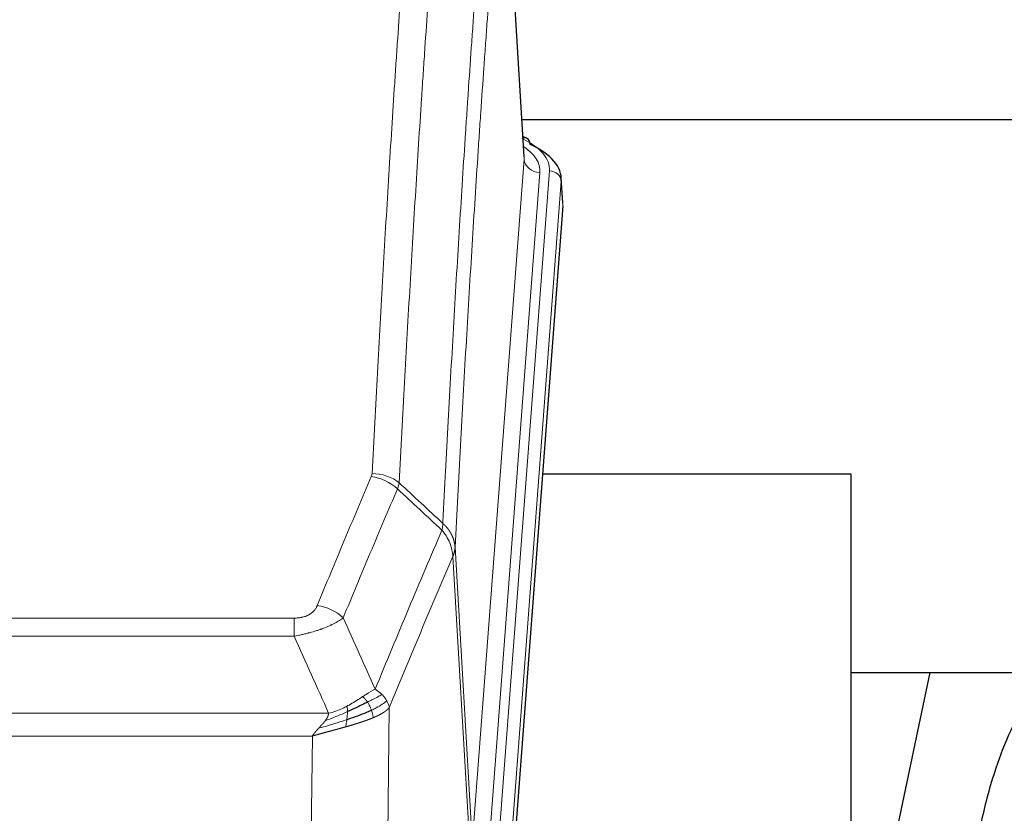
# Model space of a CAD drawing. Header units: inches. Extents: x 0 to 23760, y -13 to 16800.
# Tile 247 of 256: x 17879 to 18127, y 13836 to 14036. Entities that reach past the tile are written whole.
import ezdxf

# ---------------------------------------------------------------- set-up
doc = ezdxf.new("R2010")
doc.units = ezdxf.units.IN
doc.layers.add('1', color=7, linetype='Continuous', true_color=0xffffff)

msp = doc.modelspace()

# ---------------------------------------------------------------- linework, layer by layer
at = {"layer": '1', "color": 2, "linetype": 'Continuous', "lineweight": 25}
for p, q in [((18006.161, 14001.62), (18000.911, 14088.256)), ((18005.583, 14011.014), (18171.767, 14011.014)), ((18006.793, 14006.327), (18005.849, 14006.762)), ((18015.921, 13989.986), (18015.54, 13996.269)), ((18015.915, 13989.203), (18002.797, 13815.75)), ((18088.733, 13921.439), (18010.79, 13921.439)), ((18088.733, 13732.638), (18088.733, 13921.439)), ((18088.675, 13871.36), (18160.42, 13871.36)), ((18108.576, 13871.358), (18088.733, 13777.202))]:
    msp.add_line(p, q, dxfattribs=at)
at = {"layer": '1', "color": 110, "linetype": 'Continuous', "lineweight": 13}
for p, q in [((18006.157, 14001.044), (18000.909, 14087.634)), ((17993.09, 13828.271), (18006.157, 14001.044)), ((18010.149, 13997.618), (17997.082, 13824.845)), ((17999.43, 13824.692), (18012.54, 13998.053)), ((18015.534, 13995.483), (18002.424, 13822.122)), ((18015.915, 13989.203), (18015.534, 13995.483)), ((17988.714, 13902.948), (17993.09, 13828.271)), ((17992.509, 13826.362), (17988.157, 13900.614)), ((17742.722, 13885.067), (17948.064, 13885.067)), ((17948.064, 13880.503), (17948.064, 13885.067)), ((17948.064, 13880.503), (17742.722, 13880.503)), ((17972.115, 13862.469), (17971.157, 13786.819)), ((17733.99, 13861.024), (17956.796, 13861.024)), ((17952.683, 13855.28), (17738.103, 13855.28)), ((17951.715, 13778.784), (17952.683, 13855.28))]:
    msp.add_line(p, q, dxfattribs=at)
for centre, major_axis, ratio, start_param, end_param in [((17988.521, 13998.427), (24.034, 0.016), 0.461198, 6.2480186, 7.0671317), ((18005.535, 14003.603), (1.258, 2.724), 0.6272114, 6.2831797, 6.7581181), ((17986.129, 13997.992), (24.034, 0.016), 0.461198, 6.2480186, 6.8801307), ((18010.149, 14001.166), (3.989, -0.302), 0.8864705, 3.2608937, 4.7793301), ((18012.54, 13995.392), (2.991, -0.226), 0.8864705, 0.119301, 1.6377375), ((17967.76, 13913.319), (-9.987, 0.512), 0.8285973, 3.9974013, 4.7548106), ((17967.573, 13912.527), (-9.188, 3.948), 0.8056434, 4.2999866, 5.045624), ((17953.911, 13880.065), (9.245, -3.812), 0.7933159, 1.14397, 1.886928)]:
    msp.add_ellipse(centre, major_axis=major_axis, ratio=ratio, start_param=start_param, end_param=end_param, dxfattribs=at)
at = {"layer": '1', "color": 2, "linetype": 'Continuous', "lineweight": 25}
for centre, major_axis, ratio, start_param, end_param in [((18005.535, 14003.603), (1.258, 2.724), 0.6272114, 5.3993548, 6.2831797), ((17988.521, 13995.766), (27.03, 0.194), 0.4633579, 6.2451225, 7.0642357)]:
    msp.add_ellipse(centre, major_axis=major_axis, ratio=ratio, start_param=start_param, end_param=end_param, dxfattribs=at)
at = {"layer": '1', "color": 110, "linetype": 'Continuous', "lineweight": 13}
for points, knots in [([(17967.76, 13921.608), (17968.198, 13930.187), (17969.088, 13947.105), (17970.009, 13963.547), (17970.711, 13975.7), (17970.947, 13979.721), (17971.422, 13987.704), (17971.662, 13991.666), (17972.388, 14003.461), (17972.879, 14011.203), (17973.502, 14020.727), (17973.628, 14022.624), (17973.879, 14026.403), (17974.257, 14032.047), (17974.64, 14037.621), (17975.41, 14048.676), (17976.453, 14063.165), (17978.06, 14084.149), (17979.161, 14097.64), (17979.718, 14104.259)], [0, 0, 0, 0, 0.125, 0.25, 0.25, 0.3125, 0.3125, 0.375, 0.375, 0.5, 0.5, 0.53125, 0.53125, 0.5625, 0.625, 0.625, 0.75, 0.875, 1, 1, 1, 1]), ([(17986.602, 14101.67), (17986.044, 14095.058), (17984.941, 14081.583), (17983.332, 14060.623), (17982.288, 14046.15), (17981.516, 14035.109), (17981.133, 14029.541), (17980.755, 14023.903), (17980.503, 14020.129), (17980.378, 14018.234), (17979.753, 14008.721), (17979.261, 14000.988), (17978.535, 13989.207), (17978.295, 13985.25), (17977.818, 13977.277), (17977.582, 13973.26), (17976.879, 13961.122), (17975.957, 13944.699), (17975.066, 13927.8), (17974.628, 13919.232)], [0, 0, 0, 0, 0.125, 0.25, 0.375, 0.375, 0.4375, 0.46875, 0.46875, 0.5, 0.5, 0.625, 0.625, 0.6875, 0.6875, 0.75, 0.75, 0.875, 1, 1, 1, 1]), ([(17985.624, 13909.009), (17985.68, 13910.1), (17985.736, 13911.188), (17985.848, 13913.361), (17986.016, 13916.614), (17986.412, 13924.164), (17986.756, 13930.566), (17987.449, 13943.275), (17988.389, 13959.973), (17989.848, 13984.274), (17990.852, 13999.979), (17991.426, 14008.673), (17991.49, 14009.637), (17991.618, 14011.561), (17991.81, 14014.441), (17992.262, 14021.12), (17992.653, 14026.772), (17992.982, 14031.443), (17993.048, 14032.375), (17993.18, 14034.235), (17993.378, 14037.019), (17993.843, 14043.473), (17994.246, 14048.931), (17995.057, 14059.75), (17996.154, 14073.915), (17997.282, 14087.559), (17997.853, 14094.25)], [0, 0, 0, 0, 0.015625, 0.015625, 0.03125, 0.0625, 0.125, 0.125, 0.25, 0.375, 0.5, 0.5, 0.515625, 0.515625, 0.53125, 0.5625, 0.625, 0.625, 0.640625, 0.640625, 0.65625, 0.6875, 0.75, 0.75, 0.875, 1, 1, 1, 1]), ([(18000.909, 14087.634), (18000.339, 14080.961), (17999.215, 14067.355), (17998.12, 14053.23), (17997.311, 14042.442), (17996.909, 14037), (17996.446, 14030.565), (17996.248, 14027.789), (17996.116, 14025.934), (17996.051, 14025.005), (17995.723, 14020.348), (17995.333, 14014.712), (17994.882, 14008.053), (17994.69, 14005.182), (17994.563, 14003.263), (17994.499, 14002.302), (17993.927, 13993.634), (17992.925, 13977.977), (17991.471, 13953.75), (17990.064, 13928.782), (17989.159, 13911.642), (17988.714, 13902.948)], [0, 0, 0, 0, 0.125, 0.25, 0.25, 0.3125, 0.34375, 0.359375, 0.359375, 0.375, 0.375, 0.4375, 0.46875, 0.484375, 0.484375, 0.5, 0.5, 0.625, 0.75, 0.875, 1, 1, 1, 1]), ([(17967.76, 13921.608), (17967.753, 13921.474), (17967.734, 13921.34), (17967.672, 13921.075), (17967.628, 13920.944), (17967.573, 13920.813)], [0, 0, 0, 0, 0.5, 0.5, 1, 1, 1, 1]), ([(17953.911, 13888.221), (17955.045, 13890.982), (17956.18, 13893.732), (17958.453, 13899.21), (17959.59, 13901.937), (17963.006, 13910.086), (17965.287, 13915.472), (17967.573, 13920.813)], [0, 0, 0, 0, 0.25, 0.25, 0.5, 0.5, 1, 1, 1, 1]), ([(17974.169, 13917.726), (17971.881, 13912.39), (17969.597, 13907.008), (17966.177, 13898.867), (17965.038, 13896.142), (17962.763, 13890.67), (17961.627, 13887.922), (17960.491, 13885.163)], [0, 0, 0, 0, 0.5, 0.5, 0.75, 0.75, 1, 1, 1, 1]), ([(17968.559, 13867.115), (17969.956, 13870.53), (17971.356, 13873.928), (17974.158, 13880.69), (17975.561, 13884.054), (17979.774, 13894.093), (17982.59, 13900.717), (17985.412, 13907.272)], [0, 0, 0, 0, 0.25, 0.25, 0.5, 0.5, 1, 1, 1, 1]), ([(17985.624, 13909.009), (17985.604, 13908.746), (17985.588, 13908.459), (17985.53, 13907.869), (17985.487, 13907.566), (17985.412, 13907.272)], [0, 0, 0, 0, 0.5, 0.5, 1, 1, 1, 1]), ([(17985.412, 13907.272), (17985.821, 13906.789), (17986.194, 13906.279), (17986.852, 13905.215), (17987.138, 13904.662), (17987.609, 13903.531), (17987.795, 13902.952), (17988.058, 13901.785), (17988.136, 13901.197), (17988.157, 13900.614)], [0, 0, 0, 0, 0.25, 0.25, 0.5, 0.5, 0.75, 0.75, 1, 1, 1, 1]), ([(17985.624, 13909.009), (17985.637, 13908.998), (17985.662, 13908.975), (17985.7, 13908.941), (17985.738, 13908.906), (17985.777, 13908.87), (17985.815, 13908.835), (17985.853, 13908.798), (17985.892, 13908.761), (17985.931, 13908.724), (17985.969, 13908.686), (17986.008, 13908.648), (17986.047, 13908.61), (17986.086, 13908.571), (17986.125, 13908.531), (17986.164, 13908.491), (17986.203, 13908.45), (17986.242, 13908.409), (17986.281, 13908.368), (17986.321, 13908.325), (17986.36, 13908.283), (17986.399, 13908.24), (17986.438, 13908.196), (17986.477, 13908.152), (17986.517, 13908.108), (17986.556, 13908.063), (17986.595, 13908.017), (17986.634, 13907.971), (17986.673, 13907.924), (17986.712, 13907.877), (17986.751, 13907.829), (17986.79, 13907.781), (17986.829, 13907.732), (17986.867, 13907.683), (17986.906, 13907.633), (17986.945, 13907.583), (17986.983, 13907.532), (17987.021, 13907.481), (17987.059, 13907.429), (17987.097, 13907.376), (17987.135, 13907.323), (17987.173, 13907.27), (17987.21, 13907.215), (17987.248, 13907.161), (17987.285, 13907.105), (17987.321, 13907.05), (17987.358, 13906.993), (17987.395, 13906.936), (17987.431, 13906.879), (17987.467, 13906.821), (17987.503, 13906.762), (17987.538, 13906.703), (17987.573, 13906.643), (17987.608, 13906.583), (17987.643, 13906.522), (17987.677, 13906.461), (17987.711, 13906.399), (17987.744, 13906.336), (17987.778, 13906.273), (17987.813, 13906.205), (17987.85, 13906.132), (17987.888, 13906.055), (17987.926, 13905.977), (17987.962, 13905.898), (17987.998, 13905.82), (17988.033, 13905.741), (17988.068, 13905.662), (17988.101, 13905.582), (17988.134, 13905.502), (17988.165, 13905.423), (17988.196, 13905.342), (17988.226, 13905.262), (17988.255, 13905.182), (17988.284, 13905.101), (17988.311, 13905.02), (17988.338, 13904.939), (17988.364, 13904.857), (17988.388, 13904.776), (17988.413, 13904.694), (17988.436, 13904.612), (17988.458, 13904.53), (17988.479, 13904.448), (17988.5, 13904.365), (17988.52, 13904.283), (17988.538, 13904.2), (17988.556, 13904.117), (17988.573, 13904.034), (17988.589, 13903.951), (17988.605, 13903.868), (17988.619, 13903.785), (17988.633, 13903.701), (17988.645, 13903.618), (17988.657, 13903.534), (17988.668, 13903.451), (17988.678, 13903.367), (17988.687, 13903.283), (17988.695, 13903.199), (17988.702, 13903.116), (17988.708, 13903.032), (17988.712, 13902.976), (17988.714, 13902.948)], [0, 0, 0, 0, 0.0069372, 0.0139334, 0.0209887, 0.028103, 0.0352764, 0.0425088, 0.0498003, 0.0571509, 0.0645605, 0.0720292, 0.0795569, 0.0871437, 0.0947896, 0.1024945, 0.1102584, 0.1180815, 0.1259636, 0.1339048, 0.141905, 0.1499643, 0.1580827, 0.1662601, 0.1744966, 0.1827922, 0.1911468, 0.1995605, 0.2080333, 0.2165651, 0.225156, 0.233806, 0.2425151, 0.2512832, 0.2601104, 0.2689967, 0.277942, 0.2869465, 0.29601, 0.3051325, 0.3143142, 0.3235549, 0.3328547, 0.3422136, 0.3516315, 0.3611085, 0.3706446, 0.3802398, 0.3898941, 0.3996074, 0.4093798, 0.4192113, 0.4291019, 0.4390515, 0.4490602, 0.459128, 0.4692549, 0.4794409, 0.4896859, 0.4999901, 0.5124905, 0.524991, 0.5374914, 0.5499918, 0.5624922, 0.5749926, 0.587493, 0.5999934, 0.6124937, 0.6249941, 0.6374944, 0.6499948, 0.6624951, 0.6749954, 0.6874957, 0.699996, 0.7124963, 0.7249966, 0.7374968, 0.7499971, 0.7624973, 0.7749976, 0.7874978, 0.799998, 0.8124982, 0.8249984, 0.8374986, 0.8499988, 0.8624989, 0.8749991, 0.8874992, 0.8999993, 0.9124995, 0.9249996, 0.9374997, 0.9499998, 0.9624998, 0.9749999, 0.9875, 1, 1, 1, 1]), ([(17988.714, 13902.948), (17988.713, 13902.941), (17988.712, 13902.915), (17988.708, 13902.858), (17988.702, 13902.766), (17988.69, 13902.64), (17988.671, 13902.478), (17988.643, 13902.28), (17988.601, 13902.048), (17988.557, 13901.849), (17988.518, 13901.695), (17988.493, 13901.599), (17988.467, 13901.505), (17988.44, 13901.414), (17988.413, 13901.324), (17988.385, 13901.237), (17988.357, 13901.152), (17988.328, 13901.068), (17988.3, 13900.988), (17988.271, 13900.909), (17988.243, 13900.832), (17988.214, 13900.758), (17988.186, 13900.685), (17988.167, 13900.638), (17988.157, 13900.614)], [0, 0, 0, 0, 0.0092499, 0.0337179, 0.073404, 0.128308, 0.1984299, 0.2837694, 0.3843264, 0.5001005, 0.5424888, 0.5838484, 0.6241794, 0.6634821, 0.7017567, 0.7390032, 0.7752221, 0.8104134, 0.8445775, 0.8777146, 0.909825, 0.9409091, 0.9709673, 1, 1, 1, 1]), ([(17988.157, 13900.614), (17985.472, 13894.381), (17982.792, 13888.086), (17978.781, 13878.55), (17977.446, 13875.355), (17974.778, 13868.936), (17973.446, 13865.71), (17972.115, 13862.469)], [0, 0, 0, 0, 0.5, 0.5, 0.75, 0.75, 1, 1, 1, 1]), ([(17953.911, 13888.221), (17953.89, 13888.17), (17953.868, 13888.119), (17953.822, 13888.017), (17953.798, 13887.966), (17953.722, 13887.815), (17953.668, 13887.715), (17953.55, 13887.517), (17953.487, 13887.42), (17953.35, 13887.227), (17953.277, 13887.132), (17953.119, 13886.944), (17953.035, 13886.851), (17952.9, 13886.715), (17952.854, 13886.669), (17952.757, 13886.58), (17952.707, 13886.535), (17952.554, 13886.404), (17952.446, 13886.32), (17952.218, 13886.157), (17952.098, 13886.078), (17951.908, 13885.965), (17951.811, 13885.91), (17951.71, 13885.856), (17951.642, 13885.821), (17951.607, 13885.804), (17951.433, 13885.718), (17951.289, 13885.655), (17950.842, 13885.478), (17950.525, 13885.379), (17950.105, 13885.279), (17950.019, 13885.26), (17949.847, 13885.225), (17949.76, 13885.209), (17949.498, 13885.165), (17949.322, 13885.141), (17948.967, 13885.104), (17948.789, 13885.09), (17948.428, 13885.071), (17948.247, 13885.067), (17948.064, 13885.067)], [0, 0, 0, 0, 0.03125, 0.03125, 0.0625, 0.0625, 0.125, 0.125, 0.1875, 0.1875, 0.25, 0.25, 0.3125, 0.3125, 0.34375, 0.34375, 0.375, 0.375, 0.4375, 0.4375, 0.5, 0.5, 0.53125, 0.546875, 0.546875, 0.5625, 0.5625, 0.625, 0.625, 0.75, 0.75, 0.78125, 0.78125, 0.8125, 0.8125, 0.875, 0.875, 0.9375, 0.9375, 1, 1, 1, 1]), ([(17960.491, 13885.163), (17960.194, 13884.93), (17959.867, 13884.699), (17959.154, 13884.242), (17958.768, 13884.015), (17958.14, 13883.679), (17957.868, 13883.54), (17957.582, 13883.401), (17957.467, 13883.346), (17957.409, 13883.318), (17957.234, 13883.236), (17957.115, 13883.181), (17956.513, 13882.91), (17956.003, 13882.699), (17955.331, 13882.443), (17955.195, 13882.393), (17954.988, 13882.317), (17954.918, 13882.292), (17954.779, 13882.242), (17954.709, 13882.218), (17954.356, 13882.095), (17954.07, 13881.999), (17953.193, 13881.718), (17952.589, 13881.54), (17951.885, 13881.351), (17951.807, 13881.33), (17951.649, 13881.289), (17951.57, 13881.268), (17951.332, 13881.207), (17951.172, 13881.167), (17950.693, 13881.05), (17950.37, 13880.974), (17949.395, 13880.757), (17948.735, 13880.624), (17948.064, 13880.503)], [0, 0, 0, 0, 0.125, 0.125, 0.25, 0.25, 0.3125, 0.328125, 0.328125, 0.34375, 0.34375, 0.375, 0.375, 0.5, 0.5, 0.53125, 0.53125, 0.546875, 0.546875, 0.5625, 0.5625, 0.625, 0.625, 0.75, 0.75, 0.765625, 0.765625, 0.78125, 0.78125, 0.8125, 0.8125, 0.875, 0.875, 1, 1, 1, 1]), ([(17968.559, 13867.115), (17967.865, 13866.788), (17967.099, 13866.322), (17965.972, 13865.602), (17965.682, 13865.414), (17965.383, 13865.22)], [0, 0, 0, 0, 0.75, 0.75, 1, 1, 1, 1]), ([(17970.265, 13865.771), (17970.143, 13865.894), (17970.015, 13866.016), (17969.682, 13866.311), (17969.472, 13866.483), (17969.03, 13866.81), (17968.799, 13866.967), (17968.559, 13867.115)], [0, 0, 0, 0, 0.25, 0.25, 0.625, 0.625, 1, 1, 1, 1]), ([(17965.383, 13865.22), (17965.234, 13865.123), (17965.082, 13865.025), (17964.468, 13864.628), (17963.988, 13864.321), (17962.994, 13863.707), (17962.48, 13863.4), (17961.772, 13863.005), (17961.594, 13862.908), (17961.414, 13862.812)], [0, 0, 0, 0, 0.125, 0.125, 0.5, 0.5, 0.875, 0.875, 1, 1, 1, 1]), ([(17966.607, 13863.84), (17966.509, 13863.995), (17966.407, 13864.143), (17966.15, 13864.487), (17965.993, 13864.671), (17965.682, 13864.986), (17965.529, 13865.118), (17965.383, 13865.22)], [0, 0, 0, 0, 0.25, 0.25, 0.625, 0.625, 1, 1, 1, 1]), ([(17970.265, 13865.771), (17969.567, 13865.388), (17968.696, 13864.916), (17967.335, 13864.21), (17966.979, 13864.027), (17966.607, 13863.84)], [0, 0, 0, 0, 0.75, 0.75, 1, 1, 1, 1]), ([(17971.476, 13864.182), (17971.437, 13864.252), (17971.397, 13864.321), (17971.229, 13864.597), (17971.09, 13864.801), (17970.786, 13865.199), (17970.622, 13865.394), (17970.387, 13865.646), (17970.327, 13865.709), (17970.265, 13865.771)], [0, 0, 0, 0, 0.125, 0.125, 0.5, 0.5, 0.875, 0.875, 1, 1, 1, 1]), ([(17961.414, 13862.812), (17961.053, 13862.62), (17960.686, 13862.435), (17959.192, 13861.732), (17958.016, 13861.289), (17956.796, 13861.024)], [0, 0, 0, 0, 0.25, 0.25, 1, 1, 1, 1]), ([(17961.564, 13861.443), (17961.566, 13861.598), (17961.564, 13861.746), (17961.551, 13862.089), (17961.535, 13862.273), (17961.486, 13862.585), (17961.454, 13862.714), (17961.414, 13862.812)], [0, 0, 0, 0, 0.25, 0.25, 0.625, 0.625, 1, 1, 1, 1]), ([(17967.593, 13861.767), (17967.562, 13861.855), (17967.53, 13861.944), (17967.396, 13862.301), (17967.282, 13862.572), (17967.033, 13863.1), (17966.897, 13863.358), (17966.705, 13863.683), (17966.657, 13863.762), (17966.607, 13863.84)], [0, 0, 0, 0, 0.125, 0.125, 0.5, 0.5, 0.875, 0.875, 1, 1, 1, 1]), ([(17971.476, 13864.182), (17970.863, 13863.598), (17969.968, 13862.99), (17968.438, 13862.175), (17968.028, 13861.971), (17967.593, 13861.767)], [0, 0, 0, 0, 0.75, 0.75, 1, 1, 1, 1]), ([(17972.115, 13862.469), (17972.109, 13862.462), (17972.097, 13862.448), (17972.079, 13862.426), (17972.061, 13862.405), (17972.042, 13862.384), (17972.024, 13862.362), (17972.005, 13862.341), (17971.986, 13862.32), (17971.967, 13862.299), (17971.948, 13862.278), (17971.928, 13862.258), (17971.909, 13862.237), (17971.889, 13862.216), (17971.869, 13862.196), (17971.849, 13862.175), (17971.829, 13862.155), (17971.808, 13862.135), (17971.788, 13862.114), (17971.767, 13862.094), (17971.746, 13862.074), (17971.725, 13862.054), (17971.704, 13862.034), (17971.683, 13862.015), (17971.662, 13861.995), (17971.64, 13861.975), (17971.619, 13861.956), (17971.597, 13861.937), (17971.575, 13861.917), (17971.553, 13861.898), (17971.531, 13861.879), (17971.509, 13861.86), (17971.486, 13861.841), (17971.464, 13861.822), (17971.441, 13861.803), (17971.419, 13861.784), (17971.396, 13861.766), (17971.373, 13861.747), (17971.35, 13861.729), (17971.327, 13861.71), (17971.304, 13861.692), (17971.281, 13861.674), (17971.258, 13861.656), (17971.234, 13861.637), (17971.211, 13861.619), (17971.187, 13861.602), (17971.164, 13861.584), (17971.14, 13861.566), (17971.116, 13861.548), (17971.092, 13861.531), (17971.068, 13861.513), (17971.044, 13861.496), (17971.02, 13861.479), (17970.996, 13861.462), (17970.972, 13861.444), (17970.948, 13861.427), (17970.923, 13861.41), (17970.899, 13861.394), (17970.875, 13861.377), (17970.85, 13861.36), (17970.826, 13861.343), (17970.801, 13861.327), (17970.776, 13861.31), (17970.752, 13861.294), (17970.727, 13861.278), (17970.702, 13861.261), (17970.678, 13861.245), (17970.653, 13861.229), (17970.628, 13861.213), (17970.603, 13861.197), (17970.578, 13861.182), (17970.553, 13861.166), (17970.528, 13861.15), (17970.503, 13861.135), (17970.479, 13861.119), (17970.454, 13861.104), (17970.429, 13861.088), (17970.403, 13861.073), (17970.378, 13861.058), (17970.353, 13861.043), (17970.328, 13861.028), (17970.303, 13861.013), (17970.278, 13860.998), (17970.253, 13860.983), (17970.228, 13860.969), (17970.203, 13860.954), (17970.178, 13860.94), (17970.153, 13860.925), (17970.128, 13860.911), (17970.103, 13860.897), (17970.078, 13860.882), (17970.053, 13860.868), (17970.028, 13860.854), (17970.003, 13860.84), (17969.978, 13860.826), (17969.953, 13860.813), (17969.928, 13860.799), (17969.903, 13860.785), (17969.878, 13860.772), (17969.853, 13860.758), (17969.828, 13860.745), (17969.803, 13860.731), (17969.778, 13860.718), (17969.754, 13860.705), (17969.729, 13860.692), (17969.704, 13860.679), (17969.679, 13860.666), (17969.655, 13860.653), (17969.63, 13860.64), (17969.606, 13860.627), (17969.581, 13860.615), (17969.557, 13860.602), (17969.532, 13860.589), (17969.508, 13860.577), (17969.483, 13860.565), (17969.459, 13860.552), (17969.435, 13860.54), (17969.411, 13860.528), (17969.386, 13860.516), (17969.362, 13860.504), (17969.338, 13860.492), (17969.314, 13860.48), (17969.29, 13860.468), (17969.267, 13860.457), (17969.243, 13860.445), (17969.219, 13860.434), (17969.195, 13860.422), (17969.172, 13860.411), (17969.148, 13860.399), (17969.125, 13860.388), (17969.101, 13860.377), (17969.078, 13860.366), (17969.055, 13860.355), (17969.032, 13860.344), (17969.008, 13860.333), (17968.985, 13860.322), (17968.963, 13860.311), (17968.94, 13860.3), (17968.917, 13860.29), (17968.894, 13860.279), (17968.871, 13860.269), (17968.849, 13860.258), (17968.826, 13860.248), (17968.804, 13860.238), (17968.782, 13860.228), (17968.76, 13860.217), (17968.737, 13860.207), (17968.715, 13860.197), (17968.694, 13860.188), (17968.672, 13860.178), (17968.65, 13860.168), (17968.628, 13860.158), (17968.607, 13860.149), (17968.585, 13860.139), (17968.564, 13860.129), (17968.543, 13860.12), (17968.521, 13860.111), (17968.5, 13860.101), (17968.479, 13860.092), (17968.459, 13860.083), (17968.438, 13860.074), (17968.417, 13860.065), (17968.397, 13860.056), (17968.376, 13860.047), (17968.356, 13860.038), (17968.336, 13860.029), (17968.316, 13860.021), (17968.296, 13860.012), (17968.276, 13860.003), (17968.256, 13859.995), (17968.236, 13859.986), (17968.217, 13859.978), (17968.197, 13859.97), (17968.178, 13859.961), (17968.159, 13859.953), (17968.14, 13859.945), (17968.121, 13859.937), (17968.102, 13859.929), (17968.089, 13859.924), (17968.083, 13859.921)], [0, 0, 0, 0, 0.0080212, 0.0160154, 0.0239827, 0.0319231, 0.0398365, 0.0477229, 0.0555824, 0.0634149, 0.0712205, 0.0789992, 0.0867509, 0.0944756, 0.1021734, 0.1098443, 0.1174881, 0.1251051, 0.1326951, 0.1402581, 0.1477942, 0.1553034, 0.1627856, 0.1702408, 0.1776691, 0.1850704, 0.1924448, 0.1997923, 0.2071128, 0.2144063, 0.2216729, 0.2289126, 0.2361253, 0.243311, 0.2504698, 0.2576016, 0.2647065, 0.2717845, 0.2788355, 0.2858595, 0.2928566, 0.2998268, 0.30677, 0.3136862, 0.3205755, 0.3274379, 0.3342733, 0.3410817, 0.3478632, 0.3546178, 0.3613454, 0.3680461, 0.3747198, 0.3813665, 0.3879863, 0.3945792, 0.4011451, 0.4076841, 0.4141961, 0.4206811, 0.4271393, 0.4335704, 0.4399746, 0.4463519, 0.4527022, 0.4590256, 0.465322, 0.4715915, 0.477834, 0.4840496, 0.4902382, 0.4963999, 0.5025346, 0.5086424, 0.5147232, 0.5207771, 0.526804, 0.532804, 0.5387771, 0.5447232, 0.5506423, 0.5565345, 0.5623997, 0.568238, 0.5740494, 0.5798338, 0.5855912, 0.5913217, 0.5970253, 0.6027019, 0.6083515, 0.6139742, 0.61957, 0.6251388, 0.6306807, 0.6361956, 0.6416836, 0.6471446, 0.6525787, 0.6579858, 0.663366, 0.6687192, 0.6740455, 0.6793448, 0.6846172, 0.6898627, 0.6950812, 0.7002727, 0.7054373, 0.710575, 0.7156857, 0.7207694, 0.7258262, 0.7308561, 0.735859, 0.740835, 0.745784, 0.7507061, 0.7556012, 0.7604694, 0.7653107, 0.7701249, 0.7749123, 0.7796727, 0.7844061, 0.7891127, 0.7937922, 0.7984448, 0.8030705, 0.8076692, 0.812241, 0.8167858, 0.8213037, 0.8257947, 0.8302587, 0.8346957, 0.8391058, 0.843489, 0.8478452, 0.8521745, 0.8564768, 0.8607522, 0.8650006, 0.8692221, 0.8734166, 0.8775842, 0.8817249, 0.8858386, 0.8899254, 0.8939852, 0.8980181, 0.902024, 0.906003, 0.909955, 0.9138802, 0.9177783, 0.9216495, 0.9254938, 0.9293111, 0.9331015, 0.936865, 0.9406015, 0.944311, 0.9479937, 0.9516493, 0.9552781, 0.9588799, 0.9624547, 0.9660026, 0.9695236, 0.9730176, 0.9764847, 0.9799249, 0.9833381, 0.9867243, 0.9900837, 0.993416, 0.9967215, 1, 1, 1, 1]), ([(17972.115, 13862.469), (17972.031, 13862.903), (17971.889, 13863.336), (17971.626, 13863.903), (17971.554, 13864.043), (17971.476, 13864.182)], [0, 0, 0, 0, 0.75, 0.75, 1, 1, 1, 1]), ([(17961.564, 13861.443), (17961.106, 13861.239), (17960.643, 13861.035), (17958.772, 13860.23), (17957.335, 13859.647), (17955.925, 13859.125)], [0, 0, 0, 0, 0.25, 0.25, 1, 1, 1, 1]), ([(17955.925, 13859.125), (17955.933, 13859.136), (17955.949, 13859.157), (17955.973, 13859.189), (17955.996, 13859.221), (17956.019, 13859.253), (17956.041, 13859.284), (17956.064, 13859.316), (17956.086, 13859.347), (17956.107, 13859.379), (17956.129, 13859.41), (17956.15, 13859.441), (17956.17, 13859.472), (17956.191, 13859.503), (17956.211, 13859.534), (17956.23, 13859.565), (17956.25, 13859.595), (17956.269, 13859.626), (17956.287, 13859.656), (17956.306, 13859.687), (17956.324, 13859.717), (17956.341, 13859.747), (17956.359, 13859.777), (17956.376, 13859.807), (17956.392, 13859.837), (17956.409, 13859.867), (17956.425, 13859.896), (17956.44, 13859.926), (17956.456, 13859.955), (17956.471, 13859.984), (17956.485, 13860.014), (17956.5, 13860.043), (17956.514, 13860.072), (17956.527, 13860.101), (17956.541, 13860.13), (17956.554, 13860.158), (17956.566, 13860.187), (17956.579, 13860.216), (17956.591, 13860.244), (17956.603, 13860.272), (17956.614, 13860.3), (17956.625, 13860.329), (17956.636, 13860.357), (17956.646, 13860.385), (17956.656, 13860.412), (17956.666, 13860.44), (17956.675, 13860.468), (17956.684, 13860.495), (17956.693, 13860.523), (17956.701, 13860.55), (17956.709, 13860.577), (17956.717, 13860.604), (17956.725, 13860.631), (17956.732, 13860.658), (17956.738, 13860.685), (17956.745, 13860.711), (17956.751, 13860.738), (17956.757, 13860.765), (17956.762, 13860.791), (17956.767, 13860.817), (17956.772, 13860.843), (17956.776, 13860.869), (17956.78, 13860.895), (17956.784, 13860.921), (17956.788, 13860.947), (17956.791, 13860.973), (17956.793, 13860.998), (17956.795, 13861.015), (17956.796, 13861.024)], [0, 0, 0, 0, 0.0185022, 0.0368847, 0.0551481, 0.073293, 0.0913199, 0.1092294, 0.1270222, 0.1446988, 0.1622598, 0.1797059, 0.1970378, 0.2142561, 0.2313614, 0.2483544, 0.265236, 0.2820066, 0.2986672, 0.3152184, 0.331661, 0.3479958, 0.3642235, 0.380345, 0.3963611, 0.4122725, 0.4280803, 0.4437851, 0.459388, 0.4748898, 0.4902915, 0.5055939, 0.5207981, 0.535905, 0.5509156, 0.565831, 0.5806521, 0.5953801, 0.6100159, 0.6245607, 0.6390157, 0.6533819, 0.6676604, 0.6818526, 0.6959596, 0.7099825, 0.7239227, 0.7377815, 0.75156, 0.7652597, 0.7788818, 0.7924277, 0.8058989, 0.8192966, 0.8326224, 0.8458776, 0.8590638, 0.8721825, 0.8852351, 0.8982233, 0.9111485, 0.9240124, 0.9368166, 0.9495628, 0.9622525, 0.9748874, 0.9874694, 1, 1, 1, 1]), ([(17968.083, 13859.921), (17968.069, 13859.915), (17968.039, 13859.903), (17967.995, 13859.884), (17967.951, 13859.865), (17967.906, 13859.847), (17967.862, 13859.828), (17967.817, 13859.81), (17967.772, 13859.792), (17967.728, 13859.773), (17967.683, 13859.755), (17967.638, 13859.737), (17967.592, 13859.719), (17967.547, 13859.7), (17967.502, 13859.682), (17967.456, 13859.664), (17967.411, 13859.646), (17967.365, 13859.628), (17967.32, 13859.61), (17967.274, 13859.592), (17967.228, 13859.574), (17967.182, 13859.556), (17967.136, 13859.539), (17967.09, 13859.521), (17967.043, 13859.503), (17966.997, 13859.485), (17966.951, 13859.468), (17966.904, 13859.45), (17966.858, 13859.432), (17966.811, 13859.415), (17966.764, 13859.397), (17966.718, 13859.38), (17966.671, 13859.362), (17966.624, 13859.345), (17966.577, 13859.328), (17966.53, 13859.31), (17966.483, 13859.293), (17966.436, 13859.276), (17966.388, 13859.259), (17966.341, 13859.242), (17966.294, 13859.224), (17966.246, 13859.207), (17966.199, 13859.19), (17966.151, 13859.173), (17966.103, 13859.156), (17966.056, 13859.139), (17966.008, 13859.122), (17965.96, 13859.106), (17965.912, 13859.089), (17965.864, 13859.072), (17965.816, 13859.055), (17965.768, 13859.038), (17965.72, 13859.022), (17965.672, 13859.005), (17965.624, 13858.989), (17965.576, 13858.972), (17965.528, 13858.955), (17965.479, 13858.939), (17965.431, 13858.922), (17965.383, 13858.906), (17965.334, 13858.89), (17965.286, 13858.873), (17965.237, 13858.857), (17965.189, 13858.841), (17965.14, 13858.824), (17965.092, 13858.808), (17965.043, 13858.792), (17964.994, 13858.776), (17964.946, 13858.76), (17964.897, 13858.744), (17964.848, 13858.728), (17964.799, 13858.712), (17964.75, 13858.696), (17964.702, 13858.68), (17964.653, 13858.664), (17964.604, 13858.648), (17964.555, 13858.632), (17964.506, 13858.616), (17964.457, 13858.601), (17964.408, 13858.585), (17964.359, 13858.569), (17964.31, 13858.554), (17964.261, 13858.538), (17964.212, 13858.522), (17964.163, 13858.507), (17964.114, 13858.491), (17964.065, 13858.476), (17964.016, 13858.46), (17963.966, 13858.445), (17963.917, 13858.43), (17963.868, 13858.414), (17963.819, 13858.399), (17963.77, 13858.384), (17963.721, 13858.368), (17963.672, 13858.353), (17963.622, 13858.338), (17963.573, 13858.323), (17963.524, 13858.308), (17963.475, 13858.293), (17963.426, 13858.278), (17963.377, 13858.263), (17963.327, 13858.248), (17963.278, 13858.233), (17963.229, 13858.218), (17963.18, 13858.203), (17963.131, 13858.188), (17963.081, 13858.173), (17963.032, 13858.158), (17962.983, 13858.143), (17962.934, 13858.129), (17962.885, 13858.114), (17962.836, 13858.099), (17962.787, 13858.085), (17962.738, 13858.07), (17962.688, 13858.055), (17962.639, 13858.041), (17962.59, 13858.026), (17962.541, 13858.012), (17962.492, 13857.997), (17962.443, 13857.983), (17962.394, 13857.968), (17962.345, 13857.954), (17962.296, 13857.94), (17962.247, 13857.925), (17962.198, 13857.911), (17962.149, 13857.897), (17962.101, 13857.882), (17962.052, 13857.868), (17962.003, 13857.854), (17961.954, 13857.84), (17961.905, 13857.826), (17961.857, 13857.812), (17961.808, 13857.798), (17961.759, 13857.783), (17961.71, 13857.769), (17961.662, 13857.755), (17961.613, 13857.741), (17961.565, 13857.727), (17961.516, 13857.714), (17961.467, 13857.7), (17961.419, 13857.686), (17961.371, 13857.672), (17961.322, 13857.658), (17961.274, 13857.644), (17961.225, 13857.631), (17961.177, 13857.617), (17961.129, 13857.603), (17961.097, 13857.594), (17961.08, 13857.589)], [0, 0, 0, 0, 0.0076941, 0.0153765, 0.0230472, 0.0307061, 0.0383534, 0.045989, 0.0536129, 0.061225, 0.0688255, 0.0764143, 0.0839914, 0.0915567, 0.0991104, 0.1066524, 0.1141827, 0.1217013, 0.1292082, 0.1367034, 0.1441869, 0.1516588, 0.1591189, 0.1665674, 0.1740041, 0.1814292, 0.1888426, 0.1962444, 0.2036344, 0.2110128, 0.2183794, 0.2257344, 0.2330778, 0.2404094, 0.2477294, 0.2550377, 0.2623343, 0.2696193, 0.2768926, 0.2841542, 0.2914041, 0.2986424, 0.305869, 0.313084, 0.3202872, 0.3274789, 0.3346588, 0.3418271, 0.3489838, 0.3561287, 0.3632621, 0.3703837, 0.3774937, 0.3845921, 0.3916788, 0.3987539, 0.4058173, 0.412869, 0.4199092, 0.4269376, 0.4339544, 0.4409596, 0.4479532, 0.454935, 0.4619053, 0.4688639, 0.4758109, 0.4827462, 0.4896699, 0.496582, 0.5034825, 0.5103713, 0.5172485, 0.524114, 0.5309679, 0.5378102, 0.5446409, 0.55146, 0.5582674, 0.5650632, 0.5718474, 0.57862, 0.5853809, 0.5921303, 0.598868, 0.6055941, 0.6123087, 0.6190116, 0.6257029, 0.6323825, 0.6390506, 0.6457071, 0.652352, 0.6589853, 0.665607, 0.672217, 0.6788155, 0.6854024, 0.6919777, 0.6985414, 0.7050935, 0.7116341, 0.718163, 0.7246804, 0.7311862, 0.7376804, 0.744163, 0.750634, 0.7570935, 0.7635413, 0.7699776, 0.7764024, 0.7828155, 0.7892171, 0.7956072, 0.8019856, 0.8083525, 0.8147079, 0.8210516, 0.8273839, 0.8337045, 0.8400136, 0.8463112, 0.8525972, 0.8588716, 0.8651345, 0.8713859, 0.8776257, 0.8838539, 0.8900706, 0.8962758, 0.9024695, 0.9086516, 0.9148221, 0.9209812, 0.9271287, 0.9332646, 0.9393891, 0.945502, 0.9516034, 0.9576933, 0.9637717, 0.9698385, 0.9758938, 0.9819376, 0.9879699, 0.9939907, 1, 1, 1, 1]), ([(17961.395, 13859.382), (17961.407, 13859.47), (17961.419, 13859.557), (17961.464, 13859.91), (17961.492, 13860.179), (17961.536, 13860.704), (17961.551, 13860.962), (17961.561, 13861.286), (17961.563, 13861.365), (17961.564, 13861.443)], [0, 0, 0, 0, 0.125, 0.125, 0.5, 0.5, 0.875, 0.875, 1, 1, 1, 1]), ([(17968.083, 13859.921), (17968.012, 13860.282), (17967.913, 13860.741), (17967.711, 13861.416), (17967.655, 13861.59), (17967.593, 13861.767)], [0, 0, 0, 0, 0.75, 0.75, 1, 1, 1, 1]), ([(17961.08, 13857.589), (17961.059, 13857.583), (17961.016, 13857.571), (17960.951, 13857.553), (17960.886, 13857.534), (17960.82, 13857.516), (17960.755, 13857.498), (17960.69, 13857.479), (17960.625, 13857.461), (17960.56, 13857.443), (17960.495, 13857.424), (17960.43, 13857.406), (17960.365, 13857.388), (17960.299, 13857.37), (17960.234, 13857.352), (17960.169, 13857.333), (17960.104, 13857.315), (17960.039, 13857.297), (17959.973, 13857.279), (17959.908, 13857.261), (17959.843, 13857.243), (17959.778, 13857.225), (17959.712, 13857.207), (17959.647, 13857.189), (17959.582, 13857.171), (17959.517, 13857.153), (17959.451, 13857.135), (17959.386, 13857.117), (17959.321, 13857.099), (17959.256, 13857.081), (17959.191, 13857.063), (17959.125, 13857.045), (17959.06, 13857.027), (17958.995, 13857.009), (17958.93, 13856.992), (17958.865, 13856.974), (17958.799, 13856.956), (17958.734, 13856.938), (17958.669, 13856.92), (17958.604, 13856.903), (17958.539, 13856.885), (17958.474, 13856.867), (17958.409, 13856.85), (17958.344, 13856.832), (17958.279, 13856.814), (17958.214, 13856.797), (17958.149, 13856.779), (17958.084, 13856.761), (17958.019, 13856.744), (17957.954, 13856.726), (17957.889, 13856.708), (17957.824, 13856.691), (17957.76, 13856.673), (17957.695, 13856.656), (17957.63, 13856.638), (17957.565, 13856.621), (17957.501, 13856.603), (17957.436, 13856.586), (17957.371, 13856.568), (17957.307, 13856.551), (17957.242, 13856.533), (17957.178, 13856.516), (17957.113, 13856.498), (17957.049, 13856.481), (17956.984, 13856.463), (17956.92, 13856.446), (17956.856, 13856.429), (17956.791, 13856.411), (17956.727, 13856.394), (17956.663, 13856.377), (17956.599, 13856.359), (17956.535, 13856.342), (17956.471, 13856.325), (17956.407, 13856.307), (17956.343, 13856.29), (17956.279, 13856.273), (17956.215, 13856.255), (17956.151, 13856.238), (17956.088, 13856.221), (17956.024, 13856.203), (17955.96, 13856.186), (17955.897, 13856.169), (17955.833, 13856.152), (17955.77, 13856.134), (17955.706, 13856.117), (17955.643, 13856.1), (17955.58, 13856.083), (17955.516, 13856.066), (17955.453, 13856.048), (17955.39, 13856.031), (17955.327, 13856.014), (17955.264, 13855.997), (17955.201, 13855.98), (17955.138, 13855.963), (17955.075, 13855.945), (17955.013, 13855.928), (17954.95, 13855.911), (17954.887, 13855.894), (17954.825, 13855.877), (17954.762, 13855.86), (17954.7, 13855.843), (17954.637, 13855.826), (17954.575, 13855.808), (17954.513, 13855.791), (17954.451, 13855.774), (17954.389, 13855.757), (17954.327, 13855.74), (17954.265, 13855.723), (17954.203, 13855.706), (17954.141, 13855.689), (17954.08, 13855.672), (17954.018, 13855.655), (17953.956, 13855.638), (17953.895, 13855.621), (17953.834, 13855.603), (17953.772, 13855.586), (17953.711, 13855.569), (17953.65, 13855.552), (17953.589, 13855.535), (17953.528, 13855.518), (17953.467, 13855.501), (17953.406, 13855.484), (17953.345, 13855.467), (17953.285, 13855.45), (17953.224, 13855.433), (17953.164, 13855.416), (17953.103, 13855.399), (17953.043, 13855.382), (17952.983, 13855.365), (17952.923, 13855.348), (17952.863, 13855.331), (17952.803, 13855.314), (17952.743, 13855.297), (17952.703, 13855.285), (17952.683, 13855.28)], [0, 0, 0, 0, 0.0081592, 0.0163092, 0.0244501, 0.0325819, 0.0407045, 0.0488181, 0.0569225, 0.0650178, 0.0731041, 0.0811812, 0.0892493, 0.0973083, 0.1053581, 0.113399, 0.1214307, 0.1294534, 0.137467, 0.1454716, 0.1534671, 0.1614536, 0.169431, 0.1773994, 0.1853588, 0.1933091, 0.2012504, 0.2091827, 0.217106, 0.2250203, 0.2329256, 0.2408219, 0.2487092, 0.2565875, 0.2644568, 0.2723172, 0.2801686, 0.288011, 0.2958444, 0.303669, 0.3114845, 0.3192911, 0.3270888, 0.3348775, 0.3426574, 0.3504282, 0.3581902, 0.3659433, 0.3736874, 0.3814227, 0.389149, 0.3968665, 0.4045751, 0.4122748, 0.4199656, 0.4276476, 0.4353206, 0.4429849, 0.4506403, 0.4582868, 0.4659245, 0.4735534, 0.4811734, 0.4887846, 0.496387, 0.5039805, 0.5115653, 0.5191413, 0.5267084, 0.5342668, 0.5418164, 0.5493572, 0.5568893, 0.5644125, 0.5719271, 0.5794328, 0.5869298, 0.5944181, 0.6018976, 0.6093684, 0.6168305, 0.6242839, 0.6317285, 0.6391644, 0.6465917, 0.6540102, 0.6614201, 0.6688212, 0.6762137, 0.6835975, 0.6909727, 0.6983392, 0.705697, 0.7130462, 0.7203868, 0.7277187, 0.735042, 0.7423567, 0.7496628, 0.7569603, 0.7642491, 0.7715294, 0.7788011, 0.7860642, 0.7933187, 0.8005646, 0.807802, 0.8150309, 0.8222512, 0.8294629, 0.8366661, 0.8438608, 0.851047, 0.8582246, 0.8653938, 0.8725544, 0.8797065, 0.8868502, 0.8939854, 0.9011121, 0.9082303, 0.9153401, 0.9224414, 0.9295343, 0.9366187, 0.9436947, 0.9507623, 0.9578214, 0.9648722, 0.9719145, 0.9789485, 0.985974, 0.9929912, 1, 1, 1, 1]), ([(17952.683, 13855.28), (17952.688, 13855.288), (17952.699, 13855.305), (17952.715, 13855.331), (17952.732, 13855.358), (17952.749, 13855.384), (17952.766, 13855.411), (17952.784, 13855.438), (17952.802, 13855.465), (17952.821, 13855.493), (17952.84, 13855.521), (17952.859, 13855.549), (17952.879, 13855.577), (17952.899, 13855.606), (17952.92, 13855.635), (17952.941, 13855.664), (17952.962, 13855.694), (17952.984, 13855.724), (17953.006, 13855.754), (17953.029, 13855.784), (17953.052, 13855.815), (17953.075, 13855.846), (17953.099, 13855.877), (17953.123, 13855.909), (17953.148, 13855.94), (17953.172, 13855.973), (17953.198, 13856.005), (17953.223, 13856.037), (17953.25, 13856.07), (17953.276, 13856.104), (17953.303, 13856.137), (17953.33, 13856.171), (17953.358, 13856.205), (17953.386, 13856.239), (17953.414, 13856.274), (17953.443, 13856.308), (17953.473, 13856.344), (17953.502, 13856.379), (17953.532, 13856.415), (17953.563, 13856.451), (17953.593, 13856.487), (17953.625, 13856.523), (17953.656, 13856.56), (17953.688, 13856.597), (17953.721, 13856.635), (17953.753, 13856.672), (17953.787, 13856.71), (17953.82, 13856.748), (17953.854, 13856.787), (17953.889, 13856.826), (17953.923, 13856.865), (17953.958, 13856.904), (17953.994, 13856.943), (17954.03, 13856.983), (17954.066, 13857.023), (17954.103, 13857.064), (17954.14, 13857.104), (17954.178, 13857.145), (17954.216, 13857.186), (17954.241, 13857.214), (17954.254, 13857.228)], [0, 0, 0, 0, 0.0121901, 0.0245516, 0.0370849, 0.0497905, 0.0626689, 0.0757204, 0.0889455, 0.1023447, 0.1159182, 0.1296666, 0.14359, 0.1576889, 0.1719636, 0.1864145, 0.2010418, 0.2158458, 0.2308268, 0.2459852, 0.261321, 0.2768347, 0.2925265, 0.3083966, 0.3244452, 0.3406727, 0.357079, 0.3736646, 0.3904296, 0.4073742, 0.4244986, 0.4418029, 0.4592875, 0.4769523, 0.4947976, 0.5128236, 0.5310305, 0.5494183, 0.5679872, 0.5867374, 0.605669, 0.6247822, 0.644077, 0.6635537, 0.6832123, 0.7030529, 0.7230758, 0.7432809, 0.7636685, 0.7842385, 0.8049912, 0.8259267, 0.8470449, 0.8683461, 0.8898303, 0.9114976, 0.9333482, 0.955382, 0.9775993, 1, 1, 1, 1]), ([(17961.395, 13859.382), (17960.817, 13859.192), (17960.229, 13859.004), (17957.856, 13858.262), (17956.026, 13857.732), (17954.254, 13857.228)], [0, 0, 0, 0, 0.25, 0.25, 1, 1, 1, 1]), ([(17954.254, 13857.228), (17954.268, 13857.243), (17954.296, 13857.273), (17954.338, 13857.318), (17954.378, 13857.362), (17954.418, 13857.405), (17954.456, 13857.446), (17954.493, 13857.487), (17954.53, 13857.526), (17954.565, 13857.564), (17954.599, 13857.601), (17954.632, 13857.637), (17954.665, 13857.672), (17954.696, 13857.705), (17954.726, 13857.738), (17954.755, 13857.769), (17954.782, 13857.799), (17954.809, 13857.828), (17954.835, 13857.856), (17954.86, 13857.883), (17954.883, 13857.909), (17954.906, 13857.933), (17954.928, 13857.956), (17954.948, 13857.979), (17954.968, 13858), (17954.986, 13858.02), (17955.003, 13858.038), (17955.02, 13858.056), (17955.035, 13858.072), (17955.049, 13858.088), (17955.062, 13858.102), (17955.074, 13858.115), (17955.085, 13858.127), (17955.095, 13858.138), (17955.104, 13858.148), (17955.112, 13858.156), (17955.119, 13858.164), (17955.124, 13858.17), (17955.129, 13858.175), (17955.142, 13858.189), (17955.162, 13858.212), (17955.191, 13858.244), (17955.22, 13858.276), (17955.248, 13858.308), (17955.276, 13858.34), (17955.304, 13858.371), (17955.331, 13858.402), (17955.358, 13858.433), (17955.385, 13858.463), (17955.411, 13858.494), (17955.437, 13858.524), (17955.463, 13858.554), (17955.488, 13858.583), (17955.513, 13858.613), (17955.538, 13858.642), (17955.562, 13858.671), (17955.586, 13858.7), (17955.61, 13858.728), (17955.633, 13858.756), (17955.656, 13858.784), (17955.679, 13858.812), (17955.701, 13858.839), (17955.723, 13858.866), (17955.745, 13858.893), (17955.766, 13858.92), (17955.787, 13858.946), (17955.808, 13858.973), (17955.828, 13858.999), (17955.848, 13859.024), (17955.868, 13859.05), (17955.887, 13859.075), (17955.906, 13859.1), (17955.919, 13859.117), (17955.925, 13859.125)], [0, 0, 0, 0, 0.0247661, 0.0489206, 0.0724636, 0.0953949, 0.1177147, 0.1394229, 0.1605195, 0.1810045, 0.2008779, 0.2201398, 0.23879, 0.2568287, 0.2742558, 0.2910713, 0.3072753, 0.3228676, 0.3378484, 0.3522176, 0.3659752, 0.3791212, 0.3916556, 0.4035785, 0.4148897, 0.4255894, 0.4356775, 0.445154, 0.454019, 0.4622723, 0.4699141, 0.4769443, 0.4833629, 0.48917, 0.4943654, 0.4989493, 0.5029216, 0.5062824, 0.5090316, 0.5111692, 0.5284651, 0.5456049, 0.5625886, 0.5794163, 0.5960881, 0.612604, 0.6289642, 0.6451687, 0.6612176, 0.6771111, 0.6928491, 0.7084319, 0.7238594, 0.7391318, 0.7542492, 0.7692118, 0.7840195, 0.7986726, 0.8131712, 0.8275153, 0.8417051, 0.8557408, 0.8696224, 0.8833501, 0.8969241, 0.9103445, 0.9236114, 0.936725, 0.9496856, 0.9624932, 0.975148, 0.9876502, 1, 1, 1, 1]), ([(17961.08, 13857.589), (17961.114, 13857.761), (17961.153, 13857.957), (17961.235, 13858.389), (17961.278, 13858.624), (17961.345, 13859.037), (17961.371, 13859.208), (17961.395, 13859.382)], [0, 0, 0, 0, 0.375, 0.375, 0.75, 0.75, 1, 1, 1, 1])]:
    msp.add_open_spline(points, degree=3, knots=knots, dxfattribs=at)
for points in [[(17974.628, 13919.232), (17974.587, 13918.988), (17974.47, 13918.493), (17974.281, 13917.984), (17974.169, 13917.726)], [(17974.628, 13919.232), (17978.294, 13915.826), (17981.959, 13912.418), (17985.624, 13909.009)], [(17985.412, 13907.272), (17981.665, 13910.758), (17977.917, 13914.243), (17974.169, 13917.726)], [(17960.491, 13885.163), (17963.195, 13879.153), (17965.884, 13873.137), (17968.559, 13867.115)], [(17956.796, 13861.024), (17953.903, 13867.524), (17950.992, 13874.017), (17948.064, 13880.503)]]:
    msp.add_open_spline(points, degree=3, dxfattribs=at)
at = {"layer": '1', "color": 2, "linetype": 'Continuous', "lineweight": 25}
for points, knots in [([(18137.839, 13871.39), (18136.705, 13869.884), (18130.755, 13861.361), (18125.182, 13848.217), (18121.302, 13833.259), (18118.88, 13819.376), (18116.873, 13804.147), (18114.902, 13785.644), (18113.27, 13767.361), (18111.983, 13750.993), (18111.181, 13741.853), (18110.885, 13738.335)], [0, 0, 0, 0, 0.0321271, 0.1811391, 0.2945987, 0.4244837, 0.5723167, 0.6990076, 0.8399552, 0.939366, 1, 1, 1, 1]), ([(17966.607, 13863.84), (17966.422, 13863.746), (17966.232, 13863.651), (17965.461, 13863.267), (17964.85, 13862.969), (17963.581, 13862.364), (17962.921, 13862.057), (17962.02, 13861.647), (17961.793, 13861.545), (17961.564, 13861.443)], [0, 0, 0, 0, 0.125, 0.125, 0.5, 0.5, 0.875, 0.875, 1, 1, 1, 1]), ([(17967.593, 13861.767), (17967.376, 13861.665), (17967.152, 13861.563), (17966.234, 13861.157), (17965.492, 13860.854), (17963.928, 13860.256), (17963.104, 13859.96), (17961.971, 13859.574), (17961.684, 13859.478), (17961.395, 13859.382)], [0, 0, 0, 0, 0.125, 0.125, 0.5, 0.5, 0.875, 0.875, 1, 1, 1, 1])]:
    msp.add_open_spline(points, degree=3, knots=knots, dxfattribs=at)

doc.saveas('drawing.dxf')
